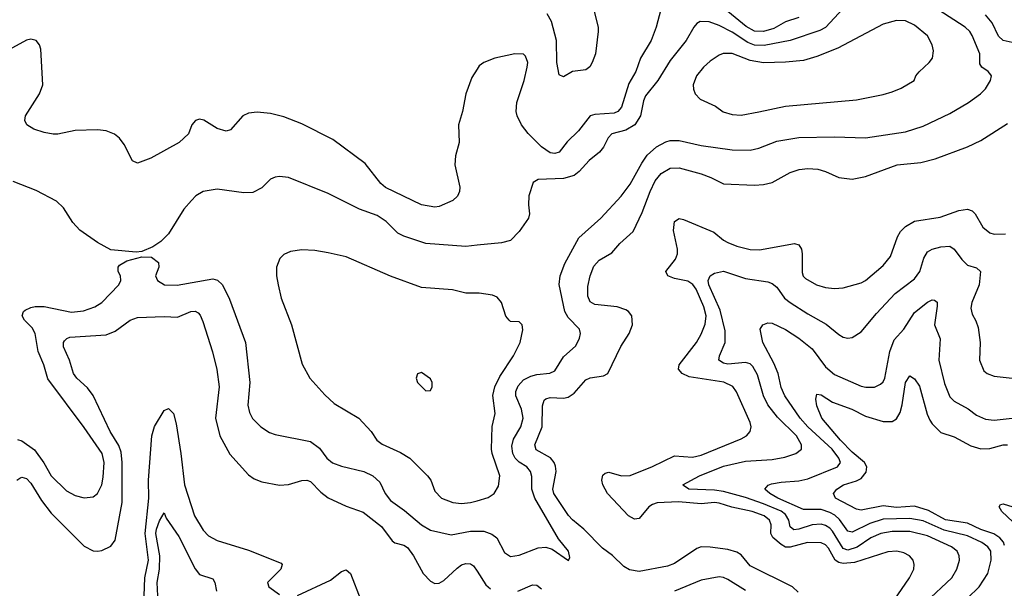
# Model space of a CAD drawing. Header units: inches. Extents: x 1308407 to 1441228, y 959628 to 1036311.
# Tile 211 of 256: x 1327940 to 1332375, y 1023044 to 1025603. Entities that reach past the tile are written whole.
import ezdxf

# ---------------------------------------------------------------- set-up
doc = ezdxf.new("R2010")
doc.units = ezdxf.units.IN
doc.header["$MEASUREMENT"] = 0
doc.layers.add('B3022', color=7, linetype='Continuous')
doc.layers.add('B3032', color=7, linetype='Continuous')

msp = doc.modelspace()

# ---------------------------------------------------------------- linework, layer by layer
at = {"layer": 'B3022', "color": 5}
for points, elevation in [([(1330000, 1025380.2), (1329976.9, 1025343.1), (1329949.1, 1025270), (1329935.2, 1025190), (1329916.5, 1025130), (1329919, 1025050), (1329903.6, 1024990), (1329900.2, 1024950), (1329922.6, 1024850), (1329921.3, 1024830), (1329911.6, 1024808.4), (1329890.7, 1024790), (1329830, 1024762.6), (1329810, 1024759.1), (1329750, 1024769.8), (1329587.6, 1024847.6), (1329566.1, 1024866.1), (1329495.8, 1024955.8), (1329350, 1025064), (1329210, 1025134), (1329130, 1025165.7), (1329070, 1025180.4), (1329010, 1025187.2), (1328970, 1025183.1), (1328944.4, 1025170), (1328890, 1025107), (1328870, 1025101.6), (1328830, 1025113), (1328770, 1025151.5), (1328750, 1025155.1), (1328731.3, 1025150), (1328715.5, 1025130), (1328700.3, 1025090), (1328658.4, 1025050), (1328530, 1024979.8), (1328470, 1024958), (1328447.3, 1024967.3), (1328410, 1025040.9), (1328389.8, 1025069.8), (1328367.5, 1025087.5), (1328330, 1025103.5), (1328290, 1025108.2), (1328190, 1025104.4), (1328111.2, 1025088.8), (1328090, 1025088.6), (1328050, 1025095.1), (1328002.7, 1025110), (1327972, 1025130), (1327962.4, 1025150), (1327966.3, 1025170), (1328029.7, 1025270), (1328044, 1025310), (1328035.4, 1025470), (1328029.6, 1025490), (1328014.5, 1025510), (1327990, 1025515.8), (1327970, 1025511.1), (1327826.2, 1025433.8)], 2820), ([(1330000, 1024587.7), (1329950, 1024582.4), (1329770, 1024595.2), (1329670, 1024628.2), (1329643.1, 1024643.1), (1329590, 1024694.4), (1329550, 1024721.2), (1329470.7, 1024750.7), (1329330, 1024821.5), (1329150, 1024892.8), (1329110, 1024898), (1329090, 1024895.1), (1329070, 1024885.6), (1329030, 1024846.9), (1328990, 1024825.6), (1328950, 1024824.2), (1328830, 1024839.7), (1328766.8, 1024830), (1328733.4, 1024810), (1328713, 1024790), (1328679.3, 1024750), (1328610, 1024639.3), (1328575.6, 1024604.4), (1328539.9, 1024580.1), (1328490, 1024559.3), (1328463.8, 1024556.2), (1328350, 1024567.8), (1328290, 1024599.6), (1328210, 1024655.6), (1328178.7, 1024690), (1328136.6, 1024756.6), (1328105.9, 1024785.9), (1328014.1, 1024834.1), (1327910, 1024875.4)], 2840), ([(1330000, 1024372.2), (1329950, 1024371.5), (1329890, 1024387.1), (1329750, 1024397.7), (1329610, 1024448.4), (1329410, 1024536.2), (1329330, 1024554.5), (1329270, 1024564.5), (1329210, 1024567.6), (1329160.2, 1024559.8), (1329130, 1024545.6), (1329111.7, 1024528.3), (1329096.4, 1024490), (1329096.5, 1024450), (1329104.2, 1024410), (1329118.3, 1024350), (1329164.4, 1024230), (1329212.6, 1024052.6), (1329246.7, 1023990), (1329314.4, 1023914.4), (1329355.9, 1023875.9), (1329468.2, 1023810), (1329523, 1023750), (1329548, 1023710), (1329572.8, 1023692.8), (1329655, 1023655), (1329696.9, 1023630), (1329777.3, 1023550), (1329791.5, 1023530), (1329810, 1023480.5), (1329840.4, 1023450), (1329891, 1023430), (1329930, 1023425.1), (1329970, 1023429.4), (1330000, 1023437.9)], 2860), ([(1327930, 1023714.1), (1327950, 1023706.7), (1328006.3, 1023666.3), (1328048.1, 1023608.1), (1328080.9, 1023550), (1328150, 1023482.2), (1328190, 1023460.7), (1328230, 1023450.2), (1328270, 1023455.6), (1328290, 1023470.3), (1328309.8, 1023510), (1328315.5, 1023544.5), (1328319.9, 1023610), (1328311.6, 1023650), (1328230, 1023767.7), (1328066.8, 1023986.8), (1328048, 1024050), (1328023.1, 1024110), (1328009.9, 1024190), (1327996.5, 1024216.5), (1327962, 1024250), (1327950.9, 1024270), (1327956.9, 1024290), (1327964, 1024296), (1327990, 1024308.4), (1328010, 1024312.2), (1328050, 1024312.1), (1328172.7, 1024287.3), (1328227.4, 1024292.6), (1328277.6, 1024310), (1328310, 1024330.3), (1328386.6, 1024410), (1328396, 1024430), (1328393.2, 1024450), (1328382.7, 1024470), (1328382.7, 1024490), (1328390, 1024498.8), (1328422, 1024518), (1328490, 1024536), (1328533.7, 1024533.7), (1328564.7, 1024510), (1328566, 1024490), (1328551, 1024450), (1328561, 1024430), (1328592, 1024410), (1328648.9, 1024408.9), (1328810, 1024437.2), (1328830.8, 1024430.8), (1328853.6, 1024410), (1328884.7, 1024344.7), (1328957.7, 1024150), (1328976.8, 1023970), (1328967.8, 1023867.8), (1328975.1, 1023835.1), (1328988.2, 1023808.2), (1329025.5, 1023770), (1329065.1, 1023745.1), (1329090, 1023736), (1329250, 1023704.2), (1329290, 1023674.4), (1329322.7, 1023630), (1329348.8, 1023608.8), (1329390, 1023593.9), (1329490, 1023570.1), (1329530.3, 1023550), (1329561.7, 1023521.7), (1329585.8, 1023470), (1329610, 1023438.8), (1329673.2, 1023393.2), (1329750, 1023329.4), (1329790, 1023305.2), (1329883.8, 1023283.8), (1329970, 1023300.1), (1330000, 1023300.6)], 2840), ([(1327927, 1023530), (1327940.2, 1023539.8), (1327950, 1023543.8), (1327970, 1023537.4), (1327990, 1023517.5), (1328038.3, 1023438.3), (1328081.1, 1023381.1), (1328230, 1023232.6), (1328270, 1023212.8), (1328290, 1023210.2), (1328310, 1023213.8), (1328350, 1023232.8), (1328370, 1023259.5), (1328401.5, 1023430), (1328400.8, 1023610), (1328396.6, 1023656.6), (1328386.1, 1023686.1), (1328347.7, 1023750), (1328270, 1023910.9), (1328245.8, 1023945.8), (1328197.4, 1023990), (1328182.4, 1024010), (1328164.7, 1024070), (1328137.4, 1024130), (1328137.3, 1024150), (1328142.2, 1024157.8), (1328151.6, 1024168.4), (1328166.2, 1024173.8), (1328330, 1024184.1), (1328370, 1024201.1), (1328436.8, 1024250), (1328470, 1024263.1), (1328590, 1024267.9), (1328650, 1024263.8), (1328710, 1024290.1), (1328730, 1024291.7), (1328743.5, 1024283.5), (1328752.7, 1024272.7), (1328764.1, 1024244.1), (1328808.4, 1024108.4), (1328828.3, 1024028.3), (1328837.9, 1023950), (1328822.5, 1023810), (1328841.2, 1023730), (1328887.1, 1023647.1), (1328970, 1023553.8), (1328996.5, 1023536.5), (1329030, 1023522.6), (1329110, 1023508.3), (1329150, 1023510.2), (1329210, 1023529.3), (1329233.4, 1023530), (1329250, 1023524.5), (1329295.8, 1023475.8), (1329330, 1023451.4), (1329410, 1023412.9), (1329486.9, 1023386.9), (1329570, 1023321.6), (1329617.6, 1023257.6), (1329630, 1023248.5), (1329670, 1023237.8), (1329686.7, 1023226.7), (1329714, 1023190), (1329756.9, 1023110), (1329790, 1023076), (1329810, 1023065.8), (1329830, 1023066), (1329850, 1023078.2), (1329910, 1023134.6), (1329930, 1023148.8), (1329950, 1023155.3), (1329970, 1023153.2), (1329984.5, 1023144.5), (1330000, 1023120.6)], 2820), ([(1328500.5, 1023010), (1328502.9, 1023090), (1328520.1, 1023170), (1328504.5, 1023290), (1328521, 1023450), (1328520.2, 1023530), (1328535.1, 1023730), (1328547.3, 1023772.7), (1328590, 1023843.8), (1328610, 1023853.1), (1328631.9, 1023830), (1328644.6, 1023784.6), (1328666.2, 1023650), (1328681.7, 1023510), (1328727.3, 1023370), (1328765.9, 1023305.9), (1328790, 1023280.2), (1328830, 1023258.3), (1328970, 1023215), (1329117.3, 1023157.3), (1329122.6, 1023150), (1329115.6, 1023130), (1329056, 1023070), (1329062.6, 1023050), (1329110, 1023015.4)], 2780), ([(1328561.5, 1023010), (1328558.4, 1023070), (1328570.2, 1023129.8), (1328571.7, 1023190), (1328552.7, 1023290), (1328555.4, 1023310), (1328570, 1023347.9), (1328590, 1023382.8), (1328599.2, 1023359.2), (1328657, 1023277), (1328730, 1023131.7), (1328750, 1023105.7), (1328810, 1023086.4), (1328819.1, 1023070), (1328826.2, 1023030)], 2760), ([(1329191.3, 1023011.3), (1329339.2, 1023080.8), (1329390, 1023119), (1329410, 1023126.9), (1329430.7, 1023110.7), (1329476.8, 1022990)], 2780)]:
    msp.add_lwpolyline(points, dxfattribs=dict(at, elevation=elevation))
at = {"layer": 'B3022', "color": 5, "elevation": 2880}
msp.add_lwpolyline([(1329750, 1024015.3), (1329731.6, 1024008.4), (1329726, 1023990), (1329732, 1023970), (1329770, 1023932), (1329790, 1023934), (1329798, 1023950), (1329798, 1023970), (1329790, 1023986)], close=True, dxfattribs=at)
at = {"layer": 'B3032', "color": 5}
for points, elevation in [([(1331450, 1025613.2), (1331390, 1025594.1), (1331336.7, 1025563.3), (1331290, 1025549.7), (1331250, 1025551.7), (1331213.1, 1025573.1), (1331080.8, 1025680.8)], 2820), ([(1331650, 1025653.3), (1331570, 1025567.8), (1331544.8, 1025555.2), (1331410, 1025509), (1331293.5, 1025486.5), (1331250, 1025488), (1331220.2, 1025500.2), (1331150, 1025546.6), (1331090, 1025577.5), (1331045.8, 1025594.2), (1331005, 1025595), (1330990, 1025586.9), (1330976.1, 1025570), (1330942.7, 1025510), (1330870, 1025419.8), (1330815, 1025330), (1330759.6, 1025260.4), (1330750, 1025238), (1330737, 1025170), (1330710.6, 1025129.4), (1330670, 1025106.4), (1330607.8, 1025090), (1330590, 1025072.2), (1330569.4, 1025030), (1330552.4, 1025007.6), (1330504.7, 1024970), (1330460.1, 1024919.9), (1330437.3, 1024902.7), (1330390, 1024887.8), (1330275.3, 1024884.7), (1330252.7, 1024870), (1330233.7, 1024810), (1330232, 1024770), (1330236.5, 1024730), (1330231.7, 1024710), (1330190.2, 1024649.8), (1330150.5, 1024610), (1330110, 1024599.3), (1330000, 1024587.7)], 2840), ([(1330000, 1023300.6), (1330030, 1023301.2), (1330067.3, 1023287.3), (1330089.1, 1023270), (1330124.3, 1023204.3), (1330150, 1023186.5), (1330190, 1023192.3), (1330274.8, 1023225.2), (1330310, 1023229.2), (1330339, 1023219), (1330411.5, 1023168.5), (1330418.3, 1023181.7), (1330411.6, 1023210), (1330366.5, 1023266.5), (1330259.7, 1023450), (1330247.2, 1023490), (1330246.7, 1023546.7), (1330241.1, 1023570), (1330224.5, 1023590), (1330190, 1023611.9), (1330171.4, 1023630), (1330160.8, 1023650), (1330156.2, 1023683.8), (1330164.4, 1023715.6), (1330196.9, 1023770), (1330207.3, 1023810), (1330199.9, 1023850), (1330174.8, 1023910), (1330174.2, 1023930), (1330184.6, 1023955.4), (1330210, 1023981.9), (1330241.9, 1023998.1), (1330270, 1024006), (1330327.5, 1024012.5), (1330350, 1024022.6), (1330390, 1024084.9), (1330444.6, 1024135.4), (1330461.7, 1024170), (1330465.7, 1024190), (1330461.1, 1024210), (1330410, 1024263.1), (1330395, 1024290), (1330370.6, 1024410.6), (1330374.3, 1024450), (1330394.9, 1024505.1), (1330458.6, 1024621.4), (1330557.3, 1024710), (1330650, 1024809.1), (1330690, 1024863.1), (1330742.4, 1024957.6), (1330767.1, 1024992.9), (1330808.7, 1025031.3), (1330850, 1025054), (1330870, 1025059.3), (1330910, 1025059.8), (1331010, 1025037.6), (1331150, 1025016.8), (1331230, 1025016.3), (1331270, 1025025), (1331350, 1025056.1), (1331450, 1025072.9), (1331610, 1025075.5), (1331750, 1025071.9), (1331930, 1025098.5), (1332010, 1025123.8), (1332130, 1025180.7), (1332213.3, 1025230), (1332267.6, 1025270), (1332290, 1025292.7), (1332312.8, 1025330), (1332317.4, 1025350), (1332314.7, 1025354.7), (1332302.9, 1025370), (1332273.3, 1025390), (1332264.9, 1025404.9), (1332265.7, 1025450), (1332230, 1025532.6), (1332219.4, 1025550), (1332198.4, 1025570), (1332076.5, 1025650)], 2840), ([(1330828, 1025650), (1330806.8, 1025570), (1330783.9, 1025510), (1330736.8, 1025430), (1330715.7, 1025370), (1330683.1, 1025316.9), (1330650.9, 1025209.1), (1330633.9, 1025190), (1330617.5, 1025182.5), (1330530, 1025177), (1330509.1, 1025170.9), (1330457.2, 1025102.8), (1330406.7, 1025053.4), (1330370, 1025007.5), (1330350, 1025000.8), (1330330, 1025004.6), (1330290, 1025030.4), (1330230, 1025090.4), (1330200.3, 1025130), (1330180.6, 1025170), (1330176.7, 1025190), (1330179.9, 1025230), (1330212.2, 1025330), (1330226.5, 1025390), (1330228.9, 1025410), (1330218.7, 1025438.7), (1330208.6, 1025448.6), (1330170, 1025449.8), (1330080.7, 1025430), (1330030.6, 1025410), (1330010, 1025396.2), (1330000, 1025380.2)], 2820), ([(1330526.7, 1025646.7), (1330545.3, 1025570), (1330545.9, 1025550), (1330533.2, 1025450), (1330519.3, 1025410), (1330508.2, 1025391.8), (1330490, 1025377.2), (1330430, 1025370.7), (1330390, 1025346.6), (1330370, 1025355.4), (1330359.1, 1025410), (1330357.4, 1025510), (1330335.6, 1025595.6), (1330315.9, 1025630)], 2780), ([(1332710, 1025609.7), (1332673.2, 1025566.8), (1332621.6, 1025518.4), (1332592.3, 1025507.7), (1332470, 1025494.5), (1332410, 1025500.1), (1332369.9, 1025509.9), (1332348.5, 1025528.5), (1332321, 1025590), (1332290, 1025625.4)], 2820), ([(1331446.1, 1023026.1), (1331421.7, 1023050), (1331230, 1023144.9), (1331190, 1023193.5), (1331170, 1023205.9), (1331130, 1023217.8), (1331050.8, 1023229.2), (1331010, 1023230.6), (1330990, 1023222.3), (1330890, 1023155.7), (1330857.4, 1023142.6), (1330730, 1023119.3), (1330687.2, 1023127.2), (1330661.9, 1023141.9), (1330610, 1023191.2), (1330564.6, 1023224.6), (1330480.6, 1023310), (1330430, 1023351.2), (1330411.7, 1023371.7), (1330345.3, 1023470), (1330341.6, 1023490), (1330356.7, 1023570), (1330353.8, 1023593.8), (1330347, 1023610), (1330330.2, 1023630.2), (1330266.7, 1023666.7), (1330260.2, 1023690), (1330292.9, 1023770), (1330295.1, 1023864.9), (1330302.8, 1023890), (1330310, 1023896.5), (1330330, 1023902.1), (1330390, 1023899.5), (1330410, 1023904.1), (1330437.8, 1023922.2), (1330490, 1023981.5), (1330510, 1023991.7), (1330570, 1024000.2), (1330589.8, 1024010.2), (1330648.4, 1024131.6), (1330685.3, 1024190), (1330699.8, 1024230), (1330696.8, 1024270), (1330681.7, 1024290), (1330670, 1024297.3), (1330631.3, 1024311.3), (1330530, 1024320.7), (1330510, 1024332.7), (1330498.6, 1024358.6), (1330498.5, 1024401.5), (1330509.2, 1024450), (1330526.6, 1024493.4), (1330550, 1024521.3), (1330606.6, 1024553.4), (1330643.5, 1024596.5), (1330704, 1024650), (1330744.6, 1024735.4), (1330779.6, 1024830), (1330802.5, 1024877.5), (1330830, 1024910.6), (1330870, 1024934.4), (1330910, 1024937.1), (1331010, 1024909), (1331053.4, 1024893.4), (1331110, 1024865), (1331250, 1024858.3), (1331290, 1024861.2), (1331329.3, 1024870.7), (1331410, 1024915.9), (1331450.6, 1024929.4), (1331490, 1024933), (1331534.8, 1024930), (1331570, 1024920.5), (1331630, 1024893.2), (1331690, 1024885.2), (1331750, 1024896.9), (1331892.3, 1024950), (1331999.9, 1024960.1), (1332063.7, 1024976.3), (1332210, 1025031.1), (1332270, 1025059.2), (1332390, 1025136.2)], 2820), ([(1331809.9, 1022890), (1331947.6, 1023090), (1331967.3, 1023130), (1331969.7, 1023150), (1331964, 1023170), (1331947.6, 1023190), (1331923.3, 1023203.3), (1331891.1, 1023211.1), (1331850, 1023208.2), (1331700.1, 1023159.9), (1331650, 1023154.5), (1331630, 1023159.1), (1331613.4, 1023170), (1331583.7, 1023223.7), (1331570, 1023239.1), (1331550, 1023248.9), (1331489, 1023249), (1331410, 1023229), (1331390, 1023229.2), (1331370, 1023240.3), (1331332.9, 1023272.9), (1331323.2, 1023290), (1331325.1, 1023330), (1331318, 1023350), (1331292.8, 1023370), (1331238.7, 1023390), (1331148.5, 1023408.5), (1331090, 1023426.4), (1331070, 1023429.2), (1331010, 1023423.1), (1330906.9, 1023433.1), (1330812.1, 1023427.9), (1330790, 1023421.1), (1330773.6, 1023410), (1330730, 1023357.1), (1330710, 1023354.3), (1330682.6, 1023370), (1330587.5, 1023470), (1330566.9, 1023510), (1330562.9, 1023530), (1330567.1, 1023552.9), (1330577.6, 1023562.4), (1330593.6, 1023566.4), (1330650.6, 1023550.6), (1330690, 1023551.7), (1330790, 1023591.9), (1330890, 1023639.8), (1330970, 1023634.6), (1331010, 1023642.6), (1331190, 1023717.1), (1331214.3, 1023730), (1331231.1, 1023750), (1331234.5, 1023770), (1331229.8, 1023790), (1331168.6, 1023928.6), (1331152.4, 1023952.4), (1331112.1, 1023972.1), (1330955.3, 1023995.3), (1330924.4, 1024010), (1330908.2, 1024030), (1330910.6, 1024050), (1330988.3, 1024150), (1331010, 1024187.6), (1331027.2, 1024232.8), (1331032.4, 1024270), (1331022.4, 1024310), (1330986.8, 1024390), (1330971.8, 1024411.8), (1330950, 1024425.7), (1330890, 1024437.6), (1330859.2, 1024450), (1330850.8, 1024470), (1330894.3, 1024525.7), (1330903.1, 1024550), (1330903.1, 1024570), (1330885.4, 1024654.6), (1330890, 1024695.2), (1330910, 1024708.2), (1330930, 1024703.8), (1331066.7, 1024646.7), (1331110, 1024611.2), (1331130, 1024600.6), (1331170, 1024583.6), (1331230, 1024568.4), (1331272, 1024568), (1331430, 1024596.5), (1331450, 1024590.2), (1331462, 1024570), (1331465, 1024550), (1331464.8, 1024464.8), (1331469.5, 1024449.5), (1331479, 1024439), (1331529.5, 1024409.5), (1331570, 1024397.1), (1331610, 1024393.8), (1331650, 1024396.9), (1331730, 1024419.3), (1331750, 1024429.2), (1331830, 1024496.9), (1331863.3, 1024536.7), (1331893.7, 1024626.3), (1331908.2, 1024650), (1331930, 1024672.4), (1331970, 1024696.1), (1332086, 1024714), (1332170, 1024744.2), (1332210, 1024750.1), (1332230, 1024743), (1332244.1, 1024730), (1332278.6, 1024670), (1332310, 1024643.6), (1332330, 1024638), (1332381, 1024639)], 2780), ([(1332020, 1022980), (1332139, 1023090), (1332161.8, 1023130), (1332173.2, 1023170), (1332171.6, 1023190), (1332163.1, 1023210), (1332138, 1023230), (1332030, 1023280.3), (1331950, 1023298.6), (1331870, 1023299.8), (1331819.6, 1023290), (1331774.1, 1023270), (1331712, 1023228), (1331670, 1023214.7), (1331650, 1023222.5), (1331601, 1023301), (1331590, 1023314.2), (1331570, 1023326.5), (1331550, 1023331.8), (1331510.1, 1023329.9), (1331450, 1023309.9), (1331427.1, 1023307.1), (1331410, 1023320.4), (1331404.3, 1023350), (1331390, 1023375.5), (1331370.1, 1023390.1), (1331290, 1023423.4), (1331210, 1023452.1), (1331110, 1023479.2), (1331070, 1023485.6), (1330954, 1023490), (1330930, 1023506.6), (1330927, 1023510), (1331002, 1023550), (1331110, 1023593.9), (1331210, 1023616.3), (1331330, 1023623.8), (1331386.1, 1023633.9), (1331436.2, 1023650), (1331461.7, 1023670), (1331461.8, 1023690), (1331438.6, 1023730), (1331353.3, 1023813.3), (1331309.4, 1023870), (1331290.8, 1023910), (1331264.1, 1024004.1), (1331242.6, 1024042.6), (1331230, 1024053.7), (1331210, 1024060.6), (1331130, 1024053.2), (1331110, 1024056.8), (1331089.8, 1024070), (1331092.7, 1024090), (1331117.3, 1024150), (1331117.2, 1024202.8), (1331095.7, 1024295.7), (1331043.6, 1024410), (1331041, 1024430), (1331050.4, 1024449.6), (1331070, 1024461.9), (1331110, 1024471), (1331210, 1024438.6), (1331310, 1024422.9), (1331330, 1024415.9), (1331350, 1024398.6), (1331385.7, 1024350), (1331410, 1024330.7), (1331490, 1024278.8), (1331572.5, 1024232.5), (1331630, 1024186.5), (1331650, 1024174.6), (1331670.9, 1024169.1), (1331690, 1024172), (1331730, 1024197.6), (1331799.4, 1024280.6), (1331882.9, 1024370), (1331970, 1024436.8), (1331994.1, 1024470), (1332013, 1024530), (1332030, 1024558), (1332049.9, 1024570.1), (1332090, 1024581.3), (1332130, 1024583.2), (1332150, 1024570.2), (1332183.5, 1024523.5), (1332210, 1024497.8), (1332250, 1024486.7), (1332268.4, 1024470), (1332262.3, 1024410), (1332229.5, 1024330.5), (1332225.1, 1024305.1), (1332230, 1024277.1), (1332247.4, 1024247.4), (1332257.2, 1024217.2), (1332266.1, 1024150), (1332263.6, 1024070), (1332282.7, 1024022.7), (1332298, 1024010), (1332330, 1023998.6), (1332410, 1023990.2)], 2760), ([(1330000, 1023437.9), (1330050, 1023452), (1330077.7, 1023470), (1330097.4, 1023502.6), (1330102.1, 1023550), (1330068.3, 1023650), (1330065.7, 1023670), (1330067.9, 1023772.1), (1330081.8, 1023830), (1330071.1, 1023911.1), (1330080.7, 1023950), (1330103, 1023997), (1330163.9, 1024090), (1330193.7, 1024150), (1330206.8, 1024206.8), (1330202.7, 1024230), (1330190, 1024242.7), (1330150, 1024244.5), (1330144.5, 1024250), (1330130, 1024269.3), (1330109.7, 1024330), (1330090, 1024354.7), (1330070, 1024363.5), (1330010, 1024372.4), (1330000, 1024372.2)], 2860), ([(1332210, 1022998.8), (1332262.7, 1023050), (1332301.2, 1023110), (1332316.2, 1023170), (1332314.1, 1023210), (1332301.5, 1023230), (1332274.5, 1023250), (1332210, 1023279.1), (1332104.9, 1023304.9), (1332010, 1023347.1), (1331950, 1023358.1), (1331830, 1023354.2), (1331770, 1023336), (1331690, 1023296.9), (1331670, 1023301.5), (1331633.5, 1023353.5), (1331612.4, 1023372.4), (1331590, 1023384.6), (1331550, 1023398.2), (1331470, 1023398.2), (1331355.5, 1023450), (1331319.3, 1023470), (1331295.8, 1023490), (1331311.8, 1023508.2), (1331326.8, 1023513.2), (1331370, 1023521.1), (1331450, 1023527), (1331490, 1023537), (1331624.2, 1023590), (1331638, 1023610), (1331630.4, 1023630), (1331599.2, 1023670), (1331490.7, 1023770), (1331455.2, 1023810), (1331387.2, 1023910), (1331370, 1023946.9), (1331356, 1024010), (1331337.6, 1024057.6), (1331287.1, 1024150), (1331275.1, 1024210), (1331287, 1024230), (1331310, 1024238.5), (1331330, 1024237.2), (1331390, 1024208.5), (1331449, 1024170), (1331510, 1024121), (1331570, 1024040.6), (1331610, 1024006), (1331730, 1023953.5), (1331751.4, 1023948.6), (1331790, 1023949.3), (1331817.9, 1023962.1), (1331830, 1023973.7), (1331837.8, 1023990), (1331859.3, 1024110), (1331878.6, 1024161.4), (1331922.9, 1024210), (1331970, 1024285.2), (1332030, 1024331.3), (1332050, 1024342.6), (1332060.4, 1024340.4), (1332072.1, 1024332.1), (1332073.5, 1024313.5), (1332061.5, 1024230), (1332086.4, 1024166.4), (1332080.2, 1024070), (1332105.3, 1023965.3), (1332130, 1023905.3), (1332150, 1023886.2), (1332212, 1023852), (1332250, 1023823.2), (1332290, 1023804.5), (1332330, 1023800.2), (1332410, 1023809.4)], 2740), ([(1332376.6, 1023236.6), (1332371.1, 1023251.1), (1332355.6, 1023270), (1332328.8, 1023288.8), (1332270, 1023308.7), (1332210, 1023337.1), (1332110, 1023352.2), (1332033.9, 1023393.9), (1331970, 1023412.9), (1331890, 1023407.8), (1331830, 1023414.5), (1331730, 1023394.9), (1331710, 1023399.4), (1331615.4, 1023450), (1331605.3, 1023470), (1331620.8, 1023490), (1331651.5, 1023510), (1331710, 1023526.9), (1331730, 1023537.5), (1331753.5, 1023566.5), (1331755.5, 1023590), (1331744.9, 1023610), (1331690, 1023655.7), (1331636.6, 1023710), (1331552.8, 1023810), (1331530, 1023865.2), (1331525.6, 1023894.4), (1331530, 1023917.3), (1331550, 1023913.8), (1331602, 1023882), (1331688.9, 1023850), (1331750, 1023817.9), (1331830, 1023795.1), (1331870, 1023794.4), (1331890, 1023807), (1331905.7, 1023834.3), (1331915.1, 1023870), (1331930, 1023970.4), (1331950, 1024000.4), (1331970, 1023986), (1331993, 1023953), (1332027.6, 1023827.6), (1332039.9, 1023799.9), (1332050, 1023783.5), (1332090, 1023744.9), (1332150, 1023725.2), (1332224.4, 1023684.4), (1332270, 1023672), (1332310, 1023673.6), (1332370, 1023690.1), (1332390, 1023688.8)], 2720), ([(1332438.5, 1023318.5), (1332364.5, 1023390), (1332352.6, 1023410), (1332358.6, 1023421.4), (1332370, 1023423.6), (1332413, 1023410)], 2680), ([(1330000, 1023120.6), (1330039.7, 1023059.7), (1330060.7, 1023040.7)], 2820), ([(1330184.2, 1023030), (1330250, 1023058.9), (1330270, 1023057.6), (1330290, 1023041.7)], 2820), ([(1331210, 1023034.2), (1331130, 1023082.9), (1331110, 1023092.4), (1331090, 1023095.3), (1331010, 1023079.5), (1330890, 1023030.7)], 2840)]:
    msp.add_lwpolyline(points, dxfattribs=dict(at, elevation=elevation))
at = {"layer": 'B3032', "color": 5, "elevation": 2860}
msp.add_lwpolyline([(1331890, 1025600.3), (1331830, 1025583.8), (1331625.1, 1025474.9), (1331530, 1025437.4), (1331470, 1025419.9), (1331390, 1025412), (1331289.9, 1025409.9), (1331230, 1025419.9), (1331150, 1025451), (1331109.5, 1025450.5), (1331090, 1025443.5), (1331050, 1025416.5), (1331020.7, 1025390), (1330989.3, 1025350), (1330973.8, 1025310), (1330974.6, 1025290), (1330982, 1025270), (1331005.4, 1025245.4), (1331073.7, 1025213.7), (1331109.3, 1025189.3), (1331150, 1025176.5), (1331190, 1025174), (1331270, 1025188.5), (1331390, 1025213.7), (1331710, 1025242.3), (1331830, 1025266), (1331870, 1025278.5), (1331910, 1025295.6), (1331969.5, 1025330), (1331976.2, 1025350), (1331991, 1025369), (1332036.9, 1025410), (1332052.2, 1025430), (1332056.6, 1025463.4), (1332050.9, 1025490), (1332028.6, 1025530), (1331970, 1025579.3), (1331930, 1025598)], close=True, dxfattribs=at)

doc.saveas('drawing.dxf')
